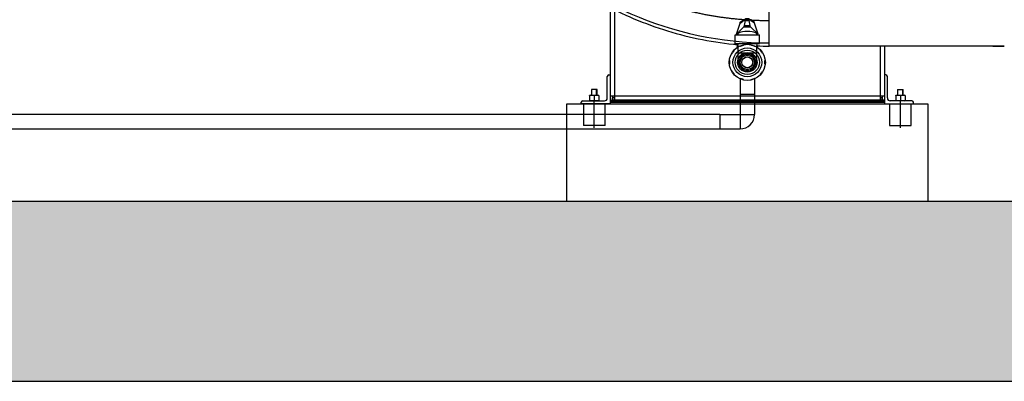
# Model space of a CAD drawing. Header units: metres. Extents: x -270273 to 328371, y -146885 to 591473.
# Tile 233 of 256: x 153873 to 155237, y -5906 to -5404. Entities that reach past the tile are written whole.
import ezdxf

# ---------------------------------------------------------------- set-up
doc = ezdxf.new("R2010")
doc.units = ezdxf.units.M
doc.layers.get('0').update_dxf_attribs({"color": 151})
for name, color, linetype in [('Iv-Hatch', 253, 'Continuous'), ('Iv-Lines 018', 1, 'Continuous'), ('Iv-status-nieuw', 170, 'Continuous')]:
    doc.layers.add(name, color=color, linetype=linetype)

# ---------------------------------------------------------------- blocks, each defined once
blk = doc.blocks.new('Ventilator 2 Z.A.Z.')
for p, q in [((52915.6, -12623.4), (52915.6, -12501.4)), ((52695.2, -12605.1), (52695.2, -12698.9)), ((52701.2, -12608.2), (52701.2, -12727.9)), ((52915.2, -12623.4), (52915.6, -12623.4)), ((52915.2, -12623.4), (52915.2, -12654.4)), ((52915.6, -12654.4), (52915.6, -12623.4)), ((52871.9, -12656.6), (52871.9, -12668.1)), ((52915.6, -12654.4), (52915.2, -12654.4)), ((52915.6, -12658.9), (52915.6, -12654.4)), ((52871.9, -12668.1), (52898.4, -12668.1)), ((52871.9, -12668.1), (52871.9, -12681.5)), ((52898.4, -12668.1), (52898.4, -12658.2)), ((52898.4, -12681.5), (52898.4, -12668.1)), ((53188, -12658.9), (52915.6, -12658.9)), ((53069.2, -12658.9), (53069.2, -12727.9)), ((53075.2, -12658.9), (53075.2, -12698.9)), ((53188.1, -12658.9), (53188, -12658.9)), ((53225.2, -12658.9), (53188.1, -12658.9)), ((53241.2, -12658.9), (53225.2, -12658.9)), ((53225.2, -12658.9), (53241.2, -12658.9)), ((52691.2, -12730.9), (52691.2, -12700.9)), ((52693.2, -12698.9), (52695.2, -12698.9)), ((52695.2, -12698.9), (52695.2, -12738.9)), ((53077.2, -12698.9), (53075.2, -12698.9)), ((53075.2, -12698.9), (53075.2, -12738.9)), ((53079.2, -12730.9), (53079.2, -12700.9)), ((52677.2, -12718.9), (52669.2, -12718.9)), ((52669.2, -12718.9), (52669.2, -12727)), ((52669.9, -12727), (52669.9, -12718.9)), ((52676.4, -12727), (52676.4, -12718.9)), ((52677.2, -12727), (52677.2, -12718.9)), ((53093.2, -12718.9), (53101.2, -12718.9)), ((53093.2, -12718.9), (53093.2, -12727)), ((53093.9, -12727), (53093.9, -12718.9)), ((53100.4, -12727), (53100.4, -12718.9)), ((53101.2, -12727), (53101.2, -12718.9)), ((52655.2, -12738.9), (52655.2, -12736.9)), ((52695.2, -12738.9), (52655.2, -12738.9)), ((52657.2, -12734.9), (52687.2, -12734.9)), ((52658.2, -12738.9), (52658.2, -12768.9)), ((52667.4, -12727), (52666.7, -12727.4)), ((52666.7, -12728), (52666.7, -12727.4)), ((52666.7, -12728), (52666.7, -12733.8)), ((52666.7, -12733.8), (52666.7, -12734.4)), ((52666.7, -12734.4), (52667.4, -12734.9)), ((52667.4, -12727), (52678.9, -12727)), ((52673.2, -12728), (52673.2, -12733.8)), ((52673.2, -12772.4), (52673.2, -12735.4)), ((52679.7, -12727.4), (52678.9, -12727)), ((52678.9, -12734.9), (52679.7, -12734.4)), ((52679.7, -12728), (52679.7, -12727.4)), ((52679.7, -12728), (52679.7, -12733.8)), ((52679.7, -12733.8), (52679.7, -12734.4)), ((52688.2, -12768.9), (52688.2, -12738.9)), ((52695.2, -12727.9), (52701.2, -12727.9)), ((52695.2, -12733.9), (52698.2, -12733.9)), ((52695.2, -12734.9), (53075.2, -12734.9)), ((52695.2, -12736.9), (53075.2, -12736.9)), ((52695.2, -12738.9), (53075.2, -12738.9)), ((52698.2, -12727.9), (52698.2, -12733.9)), ((52698.2, -12730.9), (52698.2, -12730.9)), ((52698.2, -12733.9), (52698.2, -12730.9)), ((52701.2, -12730.9), (52698.2, -12730.9)), ((52701.2, -12733.9), (52698.2, -12733.9)), ((52701.2, -12727.9), (53069.2, -12727.9)), ((52701.2, -12727.9), (52701.2, -12733.9)), ((53069.2, -12733.9), (52701.2, -12733.9)), ((53069.2, -12727.9), (53075.2, -12727.9)), ((53069.2, -12727.9), (53069.2, -12733.9)), ((53072.2, -12730.9), (53069.2, -12730.9)), ((53072.2, -12733.9), (53069.2, -12733.9)), ((53072.2, -12727.9), (53072.2, -12733.9)), ((53072.2, -12730.9), (53072.2, -12730.9)), ((53072.2, -12733.9), (53072.2, -12730.9)), ((53075.2, -12733.9), (53072.2, -12733.9)), ((53075.2, -12738.9), (53115.2, -12738.9)), ((53082.2, -12738.9), (53082.2, -12768.9)), ((53113.2, -12734.9), (53083.2, -12734.9)), ((53091.4, -12727), (53090.7, -12727.4)), ((53090.7, -12728), (53090.7, -12727.4)), ((53090.7, -12728), (53090.7, -12733.8)), ((53090.7, -12733.8), (53090.7, -12734.4)), ((53090.7, -12734.4), (53091.4, -12734.9)), ((53091.4, -12727), (53102.9, -12727)), ((53097.2, -12728), (53097.2, -12733.8)), ((53097.2, -12772.4), (53097.2, -12735.4)), ((53103.7, -12727.4), (53102.9, -12727)), ((53102.9, -12734.9), (53103.7, -12734.4)), ((53103.7, -12727.4), (53103.7, -12728)), ((53103.7, -12728), (53103.7, -12733.8)), ((53103.7, -12734.4), (53103.7, -12733.8)), ((53112.2, -12768.9), (53112.2, -12738.9)), ((53115.2, -12738.9), (53115.2, -12736.9)), ((52688.2, -12768.9), (52658.2, -12768.9)), ((53082.2, -12768.9), (53112.2, -12768.9))]:
    blk.add_line(p, q)
for radius in [13.2, 11.5]:
    blk.add_circle((52885.2, -12681.5), radius)
for centre, radius, start, end in [((52915.7, -12177.3), 477.1, 175.3905, 269.9352), ((52693.2, -12700.9), 2, 90, 180), ((53077.2, -12700.9), 2, 0, 90), ((52657.2, -12736.9), 2, 90, 180), ((52669.9, -12736.9), 9.52, 70.0392, 109.9608), ((52669.9, -12724.9), 9.52, 250.0392, 289.9608), ((52676.4, -12736.9), 9.52, 70.0392, 109.9608), ((52676.4, -12724.9), 9.52, 250.0392, 289.9608), ((52687.2, -12730.9), 4, 270, 0), ((53083.2, -12730.9), 4, 180, 270), ((53093.9, -12736.9), 9.52, 70.0392, 109.9608), ((53093.9, -12724.9), 9.52, 250.0392, 289.9608), ((53100.4, -12736.9), 9.52, 70.0392, 109.9608), ((53100.4, -12724.9), 9.52, 250.0392, 289.9608), ((53113.2, -12736.9), 2, 0, 90)]:
    blk.add_arc(centre, radius, start, end)
for points, degree, knots in [([(52435.3, -12138.9), (52434, -12155.4), (52433.5, -12171.9), (52434.3, -12205.1), (52435.6, -12221.6), (52439.8, -12254.5), (52442.7, -12270.8), (52450.3, -12303), (52454.9, -12319), (52465.7, -12350.3), (52471.9, -12365.6), (52485.9, -12395.7), (52493.7, -12410.3), (52510.7, -12438.7), (52519.9, -12452.5), (52539.8, -12479), (52550.4, -12491.8), (52572.9, -12516.1), (52584.7, -12527.7), (52609.6, -12549.6), (52622.6, -12559.9), (52649.6, -12579.1), (52663.6, -12588), (52692.4, -12604.4), (52707.2, -12611.8), (52737.6, -12625.1), (52753.1, -12630.9), (52784.6, -12641), (52800.7, -12645.3), (52833.1, -12652), (52849.5, -12654.6), (52867.9, -12656.5), (52869.9, -12656.7), (52871.9, -12656.9)], 3, [0, 0, 0, 0, 0.0625, 0.0625, 0.125, 0.125, 0.1875, 0.1875, 0.25, 0.25, 0.3125, 0.3125, 0.375, 0.375, 0.4375, 0.4375, 0.5, 0.5, 0.5625, 0.5625, 0.625, 0.625, 0.6875, 0.6875, 0.75, 0.75, 0.8125, 0.8125, 0.875, 0.875, 0.9375, 0.9375, 0.9450195, 0.9450195, 0.9450195, 0.9450195]), ([(52460, -12140.5), (52458.1, -12164), (52458.8, -12187.6), (52459.4, -12211.2), (52462.6, -12234.5), (52465.8, -12257.9), (52471.5, -12280.8), (52477.1, -12303.6), (52485.1, -12325.7), (52493.1, -12347.8), (52503.5, -12368.9), (52513.7, -12389.9), (52526.2, -12409.8), (52538.5, -12429.6), (52553, -12448.1), (52567.3, -12466.5), (52583.5, -12483.3), (52599.7, -12500.1), (52617.5, -12515.1), (52635.2, -12530.1), (52654.4, -12543.2), (52673.5, -12556.3), (52693.9, -12567.4), (52714.3, -12578.4), (52735.6, -12587.4), (52756.9, -12596.3), (52779, -12603.1), (52801.1, -12609.8), (52823.7, -12614.4), (52846.3, -12618.9), (52869.3, -12621.1), (52892.2, -12623.4), (52915.2, -12623.4)], 2, [0, 0, 0, 0.0625, 0.0625, 0.125, 0.125, 0.1875, 0.1875, 0.25, 0.25, 0.3125, 0.3125, 0.375, 0.375, 0.4375, 0.4375, 0.5, 0.5, 0.5625, 0.5625, 0.625, 0.625, 0.6875, 0.6875, 0.75, 0.75, 0.8125, 0.8125, 0.875, 0.875, 0.9375, 0.9375, 1, 1, 1])]:
    blk.add_open_spline(points, degree=degree, knots=knots)
blk.add_open_spline([(52898.4, -12658.6), (52904.1, -12658.8), (52909.8, -12658.9), (52915.6, -12658.9)], degree=3)
blk = doc.blocks.new('Knie 90 PE100 d20')
for p, q in [((64142.9, -6144.9), (64170.8, -6144.9)), ((64142.9, -6164.9), (64142.9, -6144.9)), ((64170.8, -6164.9), (64170.8, -6144.9)), ((64142.9, -6164.9), (64170.8, -6164.9)), ((64170.9, -6165), (64190.9, -6165)), ((64170.9, -6192.9), (64170.9, -6165)), ((64190.9, -6192.9), (64190.9, -6165)), ((64170.9, -6192.9), (64190.9, -6192.9))]:
    blk.add_line(p, q)
for radius, start, end in [(20.1, 0, 90), (0.1, 359.9996, 90.0002)]:
    blk.add_arc((64170.8, -6165), radius, start, end)
blk = doc.blocks.new('Afsluiter DN15 V.A.Z.')
for p, q in [((63019.8, -5919), (63024.8, -5919)), ((63019.8, -5920.2), (63019.8, -5919)), ((63024.8, -5920.2), (63024.8, -5919)), ((63007.1, -5940.6), (63012.2, -5925.2)), ((63007.1, -5940.6), (63017.7, -5930.4)), ((63012.2, -5925.2), (63016.3, -5922.5)), ((63012.2, -5925.2), (63012.3, -5925.2)), ((63012.3, -5925.2), (63012.6, -5924.2)), ((63012.6, -5924.2), (63016.6, -5921.5)), ((63012.6, -5924.2), (63015.7, -5921.5)), ((63015.7, -5921.5), (63016.6, -5921.5)), ((63015.7, -5921.5), (63016.6, -5921.5)), ((63015.7, -5921.5), (63015.7, -5921.5)), ((63016.3, -5922.5), (63016.6, -5921.5)), ((63016.6, -5921.5), (63017.9, -5921.5)), ((63016.7, -5921.5), (63017.1, -5920.2)), ((63017.1, -5920.2), (63026.3, -5920.2)), ((63017.7, -5930.4), (63018.3, -5928.6)), ((63017.7, -5930.4), (63026.9, -5930.4)), ((63017.9, -5921.5), (63018.3, -5920.2)), ((63019.7, -5921.5), (63018.3, -5920.2)), ((63018.3, -5928.6), (63019.7, -5921.5)), ((63018.3, -5928.6), (63026.3, -5928.6)), ((63019.7, -5921.5), (63024.9, -5921.5)), ((63024.9, -5921.5), (63026.3, -5920.2)), ((63026.3, -5928.6), (63024.9, -5921.5)), ((63026.7, -5921.5), (63026.3, -5920.2)), ((63026.3, -5920.2), (63027.5, -5920.2)), ((63026.9, -5930.4), (63026.3, -5928.6)), ((63026.7, -5921.5), (63028, -5921.5)), ((63037.5, -5940.6), (63026.9, -5930.4)), ((63027.9, -5921.5), (63027.5, -5920.2)), ((63028.3, -5922.5), (63028, -5921.5)), ((63032, -5924.2), (63028, -5921.5)), ((63028, -5921.5), (63028.9, -5921.5)), ((63028, -5921.5), (63028.9, -5921.5)), ((63032.4, -5925.2), (63028.3, -5922.5)), ((63028.9, -5921.5), (63028.9, -5921.5)), ((63032, -5924.2), (63028.9, -5921.5)), ((63032.4, -5925.2), (63032, -5924.2)), ((63037.5, -5940.6), (63032.4, -5925.2)), ((63032.4, -5925.2), (63032.4, -5925.2)), ((63005.6, -5941.4), (63039, -5941.4)), ((63005.6, -5953.6), (63005.6, -5941.4)), ((63007.1, -5940.6), (63009.3, -5940.6)), ((63009.3, -5941.4), (63009.3, -5940.6)), ((63035.3, -5940.6), (63037.5, -5940.6)), ((63035.3, -5941.4), (63035.3, -5940.6)), ((63039, -5953.6), (63039, -5941.4)), ((63005.6, -5953.6), (63039, -5953.6)), ((63008.4, -5958.9), (63009.3, -5953.6)), ((63012.1, -5957), (63012, -5956.9)), ((63012.2, -5957.1), (63012.1, -5957)), ((63012.3, -5957.1), (63012.2, -5957.1)), ((63012.6, -5957.3), (63012.3, -5957.1)), ((63012.7, -5957.3), (63012.6, -5957.3)), ((63012.7, -5957.3), (63013.4, -5957.1)), ((63013.4, -5957.1), (63015.5, -5956.4)), ((63015.5, -5956.4), (63017, -5955.9)), ((63017, -5955.8), (63017.1, -5955.7)), ((63017, -5955.9), (63017, -5955.8)), ((63017.1, -5955.5), (63017.2, -5955.3)), ((63017.1, -5955.6), (63017.1, -5955.5)), ((63017.1, -5955.7), (63017.1, -5955.6)), ((63017.2, -5955.3), (63017.2, -5955.2)), ((63027.4, -5955.3), (63027.4, -5955.2)), ((63027.5, -5955.5), (63027.4, -5955.3)), ((63027.5, -5955.6), (63027.5, -5955.5)), ((63027.6, -5955.7), (63027.5, -5955.6)), ((63027.6, -5955.8), (63027.6, -5955.7)), ((63027.7, -5955.9), (63027.6, -5955.8)), ((63028.4, -5956.2), (63027.7, -5955.9)), ((63029.1, -5956.4), (63028.4, -5956.2)), ((63031.9, -5957.3), (63029.1, -5956.4)), ((63031.9, -5957.3), (63032.1, -5957.3)), ((63032.1, -5957.3), (63032.3, -5957.1)), ((63032.3, -5957.1), (63032.4, -5957.1)), ((63032.4, -5957.1), (63032.5, -5957)), ((63032.5, -5957), (63032.6, -5956.9)), ((63036.3, -5958.9), (63035.3, -5953.6)), ((63000.6, -5967.3), (63000.7, -5967.3)), ((63000.7, -5967.3), (63000.9, -5967.3)), ((63000.9, -5967.3), (63001, -5967.3)), ((63001, -5967.3), (63001.4, -5967.3)), ((63001.4, -5967.3), (63001.8, -5966.7)), ((63001.8, -5966.7), (63002.7, -5965.4)), ((63002.7, -5965.4), (63003.1, -5964.8)), ((63003.1, -5964.8), (63003.6, -5964.2)), ((63003.6, -5964.2), (63004, -5963.6)), ((63003.9, -5963), (63003.8, -5962.9)), ((63003.9, -5963.1), (63003.9, -5963)), ((63003.9, -5963.2), (63003.9, -5963.1)), ((63004, -5963.4), (63003.9, -5963.2)), ((63004, -5963.5), (63004, -5963.4)), ((63004, -5963.6), (63004, -5963.5)), ((63040.6, -5963.5), (63040.7, -5963.4)), ((63040.6, -5963.6), (63040.6, -5963.5)), ((63041, -5964.2), (63040.6, -5963.6)), ((63040.7, -5963.1), (63040.8, -5963)), ((63040.7, -5963.2), (63040.7, -5963.1)), ((63040.7, -5963.4), (63040.7, -5963.2)), ((63040.8, -5963), (63040.8, -5962.9)), ((63041.5, -5964.8), (63041, -5964.2)), ((63041.9, -5965.4), (63041.5, -5964.8)), ((63042.8, -5966.7), (63041.9, -5965.4)), ((63043.3, -5967.3), (63042.8, -5966.7)), ((63043.4, -5967.3), (63043.3, -5967.3)), ((63043.5, -5967.3), (63043.4, -5967.3)), ((63043.6, -5967.3), (63043.5, -5967.3)), ((63043.8, -5967.3), (63043.6, -5967.3)), ((63043.9, -5967.3), (63043.8, -5967.3)), ((63044, -5967.3), (63043.9, -5967.3)), ((62997.6, -5977), (62997.5, -5976.9)), ((62997.5, -5982.4), (62997.6, -5982.4)), ((62997.7, -5977.1), (62997.6, -5977)), ((62997.6, -5982.4), (62997.7, -5982.3)), ((62997.8, -5977.2), (62997.7, -5977.1)), ((62997.7, -5982.3), (62997.8, -5982.2)), ((62997.9, -5977.3), (62997.8, -5977.2)), ((62997.8, -5982.2), (62997.9, -5982.1)), ((62998, -5977.4), (62997.9, -5977.3)), ((62997.9, -5982.1), (62998, -5982)), ((62998.1, -5977.4), (62998, -5977.4)), ((62998, -5982), (62998.1, -5981.9)), ((62998.1, -5981.9), (62998.1, -5977.4)), ((63046.6, -5977.4), (63046.7, -5977.4)), ((63046.6, -5981.9), (63046.6, -5977.4)), ((63046.7, -5982), (63046.6, -5981.9)), ((63046.7, -5977.4), (63046.8, -5977.3)), ((63046.8, -5982.1), (63046.7, -5982)), ((63046.8, -5977.3), (63046.9, -5977.2)), ((63046.9, -5982.2), (63046.8, -5982.1)), ((63046.9, -5977.2), (63047, -5977.1)), ((63047, -5982.3), (63046.9, -5982.2)), ((63047, -5977.1), (63047.1, -5977)), ((63047.1, -5982.4), (63047, -5982.3)), ((63047.1, -5977), (63047.2, -5976.9)), ((63047.2, -5982.4), (63047.1, -5982.4)), ((63000.7, -5992.1), (63000.6, -5992.1)), ((63000.9, -5992.1), (63000.7, -5992.1)), ((63001, -5992.1), (63000.9, -5992.1)), ((63001.1, -5992.1), (63001, -5992.1)), ((63001.2, -5992.1), (63001.1, -5992.1)), ((63001.4, -5992.1), (63001.2, -5992.1)), ((63001.8, -5992.7), (63001.4, -5992.1)), ((63002.7, -5993.9), (63001.8, -5992.7)), ((63003.1, -5994.6), (63002.7, -5993.9)), ((63003.6, -5995.2), (63003.1, -5994.6)), ((63004, -5995.8), (63003.6, -5995.2)), ((63003.8, -5996.5), (63003.9, -5996.4)), ((63003.9, -5996.1), (63004, -5996)), ((63003.9, -5996.3), (63003.9, -5996.1)), ((63003.9, -5996.4), (63003.9, -5996.3)), ((63004, -5995.9), (63004, -5995.8)), ((63004, -5996), (63004, -5995.9)), ((63040.6, -5995.8), (63041, -5995.2)), ((63040.6, -5995.9), (63040.6, -5995.8)), ((63040.7, -5996), (63040.6, -5995.9)), ((63040.7, -5996.1), (63040.7, -5996)), ((63040.7, -5996.3), (63040.7, -5996.1)), ((63040.8, -5996.4), (63040.7, -5996.3)), ((63040.8, -5996.5), (63040.8, -5996.4)), ((63041, -5995.2), (63041.5, -5994.6)), ((63041.5, -5994.6), (63041.9, -5993.9)), ((63041.9, -5993.9), (63042.8, -5992.7)), ((63042.8, -5992.7), (63043.3, -5992.1)), ((63043.3, -5992.1), (63043.5, -5992.1)), ((63043.5, -5992.1), (63043.6, -5992.1)), ((63043.6, -5992.1), (63043.8, -5992.1)), ((63043.8, -5992.1), (63043.9, -5992.1)), ((63043.9, -5992.1), (63044, -5992.1)), ((63012, -6002.5), (63012.1, -6002.4)), ((63012.1, -6002.4), (63012.2, -6002.3)), ((63012.2, -6002.3), (63012.3, -6002.3)), ((63012.3, -6002.3), (63012.6, -6002.1)), ((63012.6, -6002.1), (63012.7, -6002.1)), ((63015.5, -6003), (63012.7, -6002.1)), ((63016.2, -6003.2), (63015.5, -6003)), ((63017, -6003.5), (63016.2, -6003.2)), ((63017, -6003.6), (63017, -6003.5)), ((63017.1, -6003.7), (63017, -6003.6)), ((63017.1, -6003.8), (63017.1, -6003.7)), ((63017.1, -6003.9), (63017.1, -6003.8)), ((63017.2, -6004.1), (63017.1, -6003.9)), ((63017.2, -6004.2), (63017.2, -6004.1)), ((63027.4, -6004.1), (63027.5, -6003.9)), ((63027.4, -6004.2), (63027.4, -6004.1)), ((63027.5, -6003.8), (63027.6, -6003.7)), ((63027.5, -6003.9), (63027.5, -6003.8)), ((63027.6, -6003.6), (63027.7, -6003.5)), ((63027.6, -6003.7), (63027.6, -6003.6)), ((63027.7, -6003.5), (63029.1, -6003)), ((63029.1, -6003), (63031.9, -6002.1)), ((63032.1, -6002.1), (63031.9, -6002.1)), ((63032.3, -6002.3), (63032.1, -6002.1)), ((63032.4, -6002.3), (63032.3, -6002.3)), ((63032.5, -6002.4), (63032.4, -6002.3)), ((63032.6, -6002.5), (63032.5, -6002.4))]:
    blk.add_line(p, q)
for radius in [25, 20, 16.9, 13.5, 10, 7.75, 7.5]:
    blk.add_circle((63022.3, -5979.7), radius)
blk.add_ellipse((63022.3, -5940.6), major_axis=(13, 0), ratio=0.294316, start_param=0, end_param=3.141593)

msp = doc.modelspace()

# ---------------------------------------------------------------- hatches: boundary and pattern name
at = {"layer": 'Iv-Hatch'}
h = msp.add_hatch(color=256, dxfattribs=at)
h.dxf.hatch_style = 1
h.paths.add_polyline_path([(156609.3292, -5137.9076), (156359.3292, -5137.9076), (156359.3292, -5655.9685), (151459.3292, -5655.9685), (151459.3292, -5352.4076), (151339.8292, -5352.4076), (151339.8292, -5420.4076), (151327.8292, -5420.4076), (151327.8292, -5352.4076), (151209.3292, -5352.4076), (151209.3292, -5905.9685), (156609.3292, -5905.9685)])
h.paths.add_polyline_path([(156609.3292, -3355.9685), (156359.3292, -3355.9685), (156359.3292, -5137.9076), (156609.3292, -5137.9076)])
h.paths.add_polyline_path([(151459.3292, -3355.9685), (151209.3292, -3355.9685), (151209.3292, -4923.4076), (151327.8292, -4923.4076), (151327.8292, -4855.4076), (151339.8292, -4855.4076), (151339.8292, -4923.4076), (151459.3292, -4923.4076)])
h.paths.add_polyline_path([(151339.8292, -4855.4076), (151327.8292, -4855.4076), (151327.8292, -5137.9076), (151339.8292, -5137.9076)])
h.paths.add_polyline_path([(151459.3292, -4923.4076), (151339.8292, -4923.4076), (151339.8292, -5137.9076), (151459.3292, -5137.9076)])
h.paths.add_polyline_path([(151327.8292, -4923.4076), (151209.3292, -4923.4076), (151209.3292, -5137.9076), (151327.8292, -5137.9076)])
h.paths.add_polyline_path([(151327.8292, -5137.9076), (151209.3292, -5137.9076), (151209.3292, -5352.4076), (151327.8292, -5352.4076)], flags=17)
h.paths.add_polyline_path([(151339.8292, -5137.9076), (151327.8292, -5137.9076), (151327.8292, -5420.4076), (151339.8292, -5420.4076)], flags=17)
h.paths.add_polyline_path([(151459.3292, -5137.9076), (151339.8292, -5137.9076), (151339.8292, -5352.4076), (151459.3292, -5352.4076)], flags=17)

# ---------------------------------------------------------------- linework, layer by layer
at = {"layer": 'Iv-Lines 018'}
for p, q in [((151459.3292, -5655.9685), (156359.3292, -5655.9685)), ((151209.3292, -5905.9685), (156609.3292, -5905.9685))]:
    msp.add_line(p, q, dxfattribs=at)
msp.add_lwpolyline([(154631.3292, -5655.9685), (154631.3292, -5520.9685), (155131.3292, -5520.9685), (155131.3292, -5655.9685)], dxfattribs=at)
at = {"layer": 'Iv-status-nieuw'}
for p, q in [((154871.3292, -5486.4813), (154871.3292, -5507.9685)), ((154891.3292, -5486.4813), (154891.3292, -5507.9685)), ((154843.3292, -5535.9685), (152721.7975, -5535.9685)), ((152721.7975, -5555.9685), (154843.3292, -5555.9685))]:
    msp.add_line(p, q, dxfattribs=at)

# ---------------------------------------------------------------- block references
for name, p in [('Ventilator 2 Z.A.Z.', (101996.1471, 7217.8889)), ('Afsluiter DN15 V.A.Z.', (91859.0196, 516.1264))]:
    msp.add_blockref(name, p, dxfattribs=at)
at = {"layer": 'Iv-status-nieuw', "rotation": 270}
msp.add_blockref('Knie 90 PE100 d20', (161036.2182, 58634.9779), dxfattribs=at)

doc.saveas('drawing.dxf')
